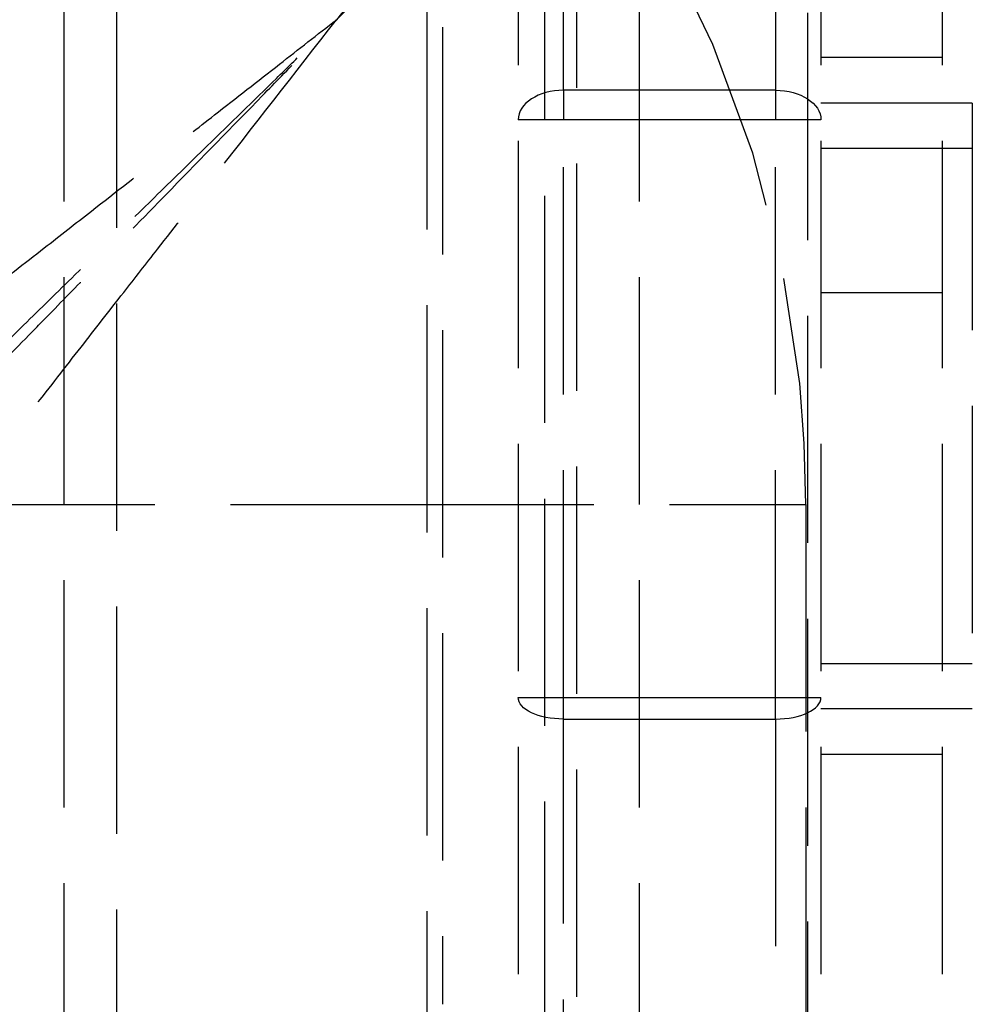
# Model space of a CAD drawing. Header units: millimetres. Extents: x -108 to 0, y 0 to 486.
# Tile 43 of 48: x -10 to -4, y 451 to 458. Entities that reach past the tile are written whole.
import ezdxf

# ---------------------------------------------------------------- set-up
doc = ezdxf.new("R2010")
doc.units = ezdxf.units.MM
doc.header["$LTSCALE"] = 10
doc.linetypes.add('ALLCAD_Strich', pattern=[0.2, 0.15, -0.05])
doc.layers.add('BESCH_KONT_sich_schn_grun_2d', color=10, linetype='Continuous')

msp = doc.modelspace()

# ---------------------------------------------------------------- linework, layer by layer
at = {"layer": 'BESCH_KONT_sich_schn_grun_2d', "linetype": 'ALLCAD_Strich'}
for p, q in [((-9.6494, 36.3258), (-9.6494, 475.95)), ((-7.5994, 36.315), (-7.5994, 475.95)), ((-5.2994, 475.8444), (-5.2994, 457.2341)), ((-7.4994, 475.65), (-7.4994, 451.2)), ((-6.6994, 457.2341), (-6.6994, 475.0941)), ((-6.9994, 474.8996), (-6.9994, 451.2)), ((-6.8237, 433.0379), (-6.8237, 461.7683)), ((-6.6116, 433.25), (-6.6116, 461.7683)), ((-5.0873, 461.7456), (-5.0873, 433.25)), ((-4.9994, 460.9), (-4.9994, 4.5)), ((-4.1994, 460.9), (-4.1994, 4.5)), ((-9.9994, 458), (-9.9994, 17.8)), ((-6.1994, 458), (-6.1994, 17.8)), ((-8.1994, 457.7), (-8.1994, 457.7)), ((-8.1992, 457.7002), (-8.1993, 457.7002)), ((-4.1994, 457.45), (-4.9994, 457.45)), ((-5.2994, 457.2341), (-6.6994, 457.2341)), ((-6.6994, 457.2341), (-6.6994, 457.0396)), ((-5.2994, 457.2341), (-5.2994, 457.0396)), ((-4.1994, 457.15), (-4.9994, 457.15)), ((-3.9994, 457.15), (-4.1994, 457.15)), ((-3.9994, 457.15), (-3.9994, 453.15)), ((-6.6994, 457.0396), (-6.9994, 457.0396)), ((-5.2994, 457.0396), (-6.6994, 457.0396)), ((-6.6994, 453.2264), (-6.6994, 457.0396)), ((-5.2994, 453.2264), (-5.2994, 457.0396)), ((-4.9994, 457.0396), (-5.2994, 457.0396)), ((-3.9994, 456.85), (-4.9994, 456.85)), ((-4.9994, 455.9), (-4.1994, 455.9)), ((-10.8994, 454.5), (-7.9994, 454.5)), ((-7.9994, 454.5), (-5.0994, 454.5)), ((-5.0994, 454.5), (-5.0994, 20.1)), ((-4.9994, 453.45), (-3.9994, 453.45)), ((-6.9994, 453.2264), (-6.6994, 453.2264)), ((-6.6994, 453.0829), (-6.6994, 453.2264)), ((-6.6994, 453.2264), (-5.2994, 453.2264)), ((-5.2994, 453.2264), (-4.9994, 453.2264)), ((-5.2994, 453.0829), (-5.2994, 453.2264)), ((-4.1994, 453.15), (-4.9994, 453.15)), ((-3.9994, 453.15), (-4.1994, 453.15)), ((-6.6994, 453.0829), (-5.2994, 453.0829)), ((-6.6994, 433.7326), (-6.6994, 453.0829)), ((-5.2994, 453.0829), (-5.2994, 433.7326)), ((-4.1994, 452.85), (-4.9994, 452.85))]:
    msp.add_line(p, q, dxfattribs=at)
msp.add_arc((-12.8994, 454.5), 7.8, 0, 90, dxfattribs=at)
for centre, major_axis, ratio in [((-6.6994, 457.0396), (-0.3, 0), 0.648119), ((-5.2994, 453.2264), (0.3, 0), 0.478243)]:
    msp.add_ellipse(centre, major_axis=major_axis, ratio=ratio, start_param=-1.570796, end_param=0, dxfattribs=at)
at = {"layer": 'BESCH_KONT_sich_schn_grun_2d', "linetype": 'ALLCAD_Strich', "extrusion": (0, 0, -1)}
for centre, major_axis, ratio in [((-5.2994, 457.0396), (0.3, 0), 0.648119), ((-6.6994, 453.2264), (-0.3, 0), 0.478243)]:
    msp.add_ellipse(centre, major_axis=major_axis, ratio=ratio, start_param=-1.570796, end_param=0, dxfattribs=at)
at = {"layer": 'BESCH_KONT_sich_schn_grun_2d', "linetype": 'ALLCAD_Strich'}
for points, knots in [([(-6.5671, 459.7397), (-6.7642, 459.4939), (-6.9702, 459.2373), (-7.345, 458.7688), (-7.513, 458.5579), (-7.8527, 458.1307), (-8.0248, 457.9148), (-8.1994, 457.7)], [0.4345345, 0.4345345, 0.4345345, 0.4345345, 0.5381979, 0.5381979, 0.6199687, 0.6199687, 0.7027269, 0.7027269, 0.7027269, 0.7027269]), ([(-6.4506, 459.448), (-6.563, 459.3358), (-6.6781, 459.2209), (-6.9039, 458.9958), (-7.0149, 458.8851), (-7.3005, 458.5997), (-7.4772, 458.4223), (-7.8346, 458.0628), (-8.0157, 457.8807), (-8.1994, 457.7)], [0.3439242, 0.3439242, 0.3439242, 0.3439242, 0.3958816, 0.3958816, 0.4445276, 0.4445276, 0.5201248, 0.5201248, 0.5970559, 0.5970559, 0.5970559, 0.5970559]), ([(-12.2994, 454.5), (-12.3, 454.5), (-12.2961, 454.5032), (-12.2792, 454.5163), (-12.2656, 454.5267), (-12.2063, 454.5723), (-12.1432, 454.6219), (-11.9969, 454.7361), (-11.9216, 454.7948), (-11.7264, 454.9472), (-11.5994, 455.0464), (-11.3809, 455.217), (-11.2944, 455.2844), (-11.103, 455.4338), (-10.9968, 455.5167), (-10.768, 455.6952), (-10.6438, 455.7919), (-10.3911, 455.9893), (-10.2613, 456.0908), (-10.0269, 456.2738), (-9.9228, 456.355), (-9.6576, 456.562), (-9.4946, 456.6891), (-9.2229, 456.9012), (-9.1142, 456.9861), (-8.8625, 457.1824), (-8.7191, 457.2944), (-8.4504, 457.5042), (-8.3249, 457.6022), (-8.1994, 457.7)], [0.0000016, 0.0000016, 0.0000016, 0.0000016, 0.0246958, 0.0246958, 0.0513706, 0.0513706, 0.1129713, 0.1129713, 0.161578, 0.161578, 0.2275388, 0.2275388, 0.2678712, 0.2678712, 0.3143548, 0.3143548, 0.3658039, 0.3658039, 0.4184634, 0.4184634, 0.4595872, 0.4595872, 0.5226212, 0.5226212, 0.5643028, 0.5643028, 0.6188118, 0.6188118, 0.6664348, 0.6664348, 0.6664348, 0.6664348]), ([(-11.3994, 453.6), (-11.3994, 453.5992), (-11.3936, 453.6075), (-11.3705, 453.6371), (-11.3518, 453.661), (-11.2662, 453.7707), (-11.171, 453.8927), (-10.969, 454.1515), (-10.8725, 454.2751), (-10.706, 454.4884), (-10.64, 454.573), (-10.5341, 454.7087), (-10.4952, 454.7585), (-10.3703, 454.9186), (-10.2816, 455.0322), (-10.0917, 455.2754), (-9.9894, 455.4067), (-9.7937, 455.6573), (-9.7, 455.7773), (-9.5312, 455.9936), (-9.4566, 456.0893), (-9.2644, 456.3356), (-9.1457, 456.4876), (-8.7538, 456.9898), (-8.4751, 457.3464), (-8.1993, 457.7002)], [0.000001, 0.000001, 0.000001, 0.000001, 0.0326507, 0.0326507, 0.0697148, 0.0697148, 0.1606453, 0.1606453, 0.2269325, 0.2269325, 0.2674352, 0.2674352, 0.2902205, 0.2902205, 0.3397802, 0.3397802, 0.3949158, 0.3949158, 0.4442785, 0.4442785, 0.4826425, 0.4826425, 0.5428462, 0.5428462, 0.680491, 0.680491, 0.680491, 0.680491]), ([(-10.9637, 455.0031), (-10.9154, 455.0503), (-10.8664, 455.0981), (-10.7587, 455.203), (-10.6997, 455.2604), (-10.5183, 455.4373), (-10.3937, 455.5592), (-10.1547, 455.7925), (-10.0412, 455.9032), (-9.7545, 456.183), (-9.5789, 456.3542), (-9.2866, 456.6394), (-9.1701, 456.753), (-8.9016, 457.015), (-8.7489, 457.1639), (-8.5283, 457.3792), (-8.4604, 457.4455), (-8.3281, 457.5745), (-8.2638, 457.6373), (-8.1994, 457.7)], [0.3638127, 0.3638127, 0.3638127, 0.3638127, 0.387616, 0.387616, 0.4154196, 0.4154196, 0.4723343, 0.4723343, 0.5221709, 0.5221709, 0.5971352, 0.5971352, 0.6461995, 0.6461995, 0.7097334, 0.7097334, 0.7379495, 0.7379495, 0.7646523, 0.7646523, 0.7646523, 0.7646523]), ([(-10.9383, 454.8926), (-10.881, 454.9514), (-10.8227, 455.0112), (-10.707, 455.1298), (-10.6494, 455.1888), (-10.4738, 455.3687), (-10.3531, 455.4926), (-10.1738, 455.6762), (-10.1164, 455.735), (-9.96, 455.8953), (-9.8602, 455.9977), (-9.6045, 456.2599), (-9.4468, 456.4214), (-9.0899, 456.7873), (-8.8894, 456.9927), (-8.603, 457.2863), (-8.5175, 457.374), (-8.3544, 457.5411), (-8.2768, 457.6206), (-8.1992, 457.7002)], [0.2752318, 0.2752318, 0.2752318, 0.2752318, 0.2973009, 0.2973009, 0.3185042, 0.3185042, 0.3612433, 0.3612433, 0.3811626, 0.3811626, 0.4150836, 0.4150836, 0.4676012, 0.4676012, 0.5329996, 0.5329996, 0.5607524, 0.5607524, 0.5859023, 0.5859023, 0.5859023, 0.5859023])]:
    msp.add_open_spline(points, degree=3, knots=knots, dxfattribs=at)

doc.saveas('drawing.dxf')
